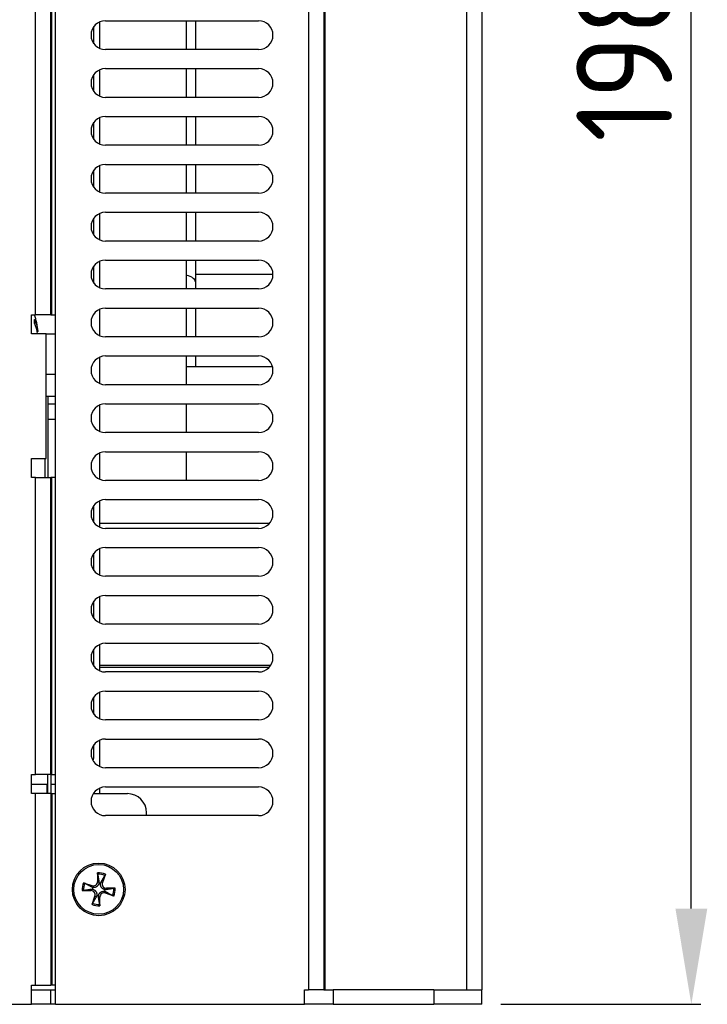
# Model space of a CAD drawing. Extents: x 2664 to 3343, y -1898 to 249.
# Tile 59 of 91: x 3052 to 3124, y -310 to -207. Entities that reach past the tile are written whole.
import ezdxf

# ---------------------------------------------------------------- set-up
doc = ezdxf.new("R2010")
doc.units = 0
doc.layers.get('DEFPOINTS').update_dxf_attribs({"color": 8, "linetype": 'CONTINUOUS'})
doc.layers.add('DIM', color=2, linetype='CONTINUOUS')
doc.styles.add('DIMEMSIONS', font='isocp.shx', dxfattribs={"bigfont": 'chineset.shx'})
doc.dimstyles.new('ISO-25', dxfattribs={"dimtxt": 5, "dimasz": 5, "dimexe": 1, "dimexo": 1, "dimgap": 1, "dimtad": 1, "dimtxsty": 'DIMEMSIONS', "dimcen": 0, "dimclrd": 2, "dimclre": 2, "dimclrt": 2, "dimazin": 3, "dimtfac": 1, "dimtmove": 0, "dimatfit": 3})

# ---------------------------------------------------------------- blocks, each defined once
blk = doc.blocks.new('*D17')
at = {"layer": 'DEFPOINTS', "color": 0}
for p in [(3098.7, -111.55), (3122.03, -111.55), (3100.15, -309.55)]:
    blk.add_point(p, dxfattribs=at)
at = {"layer": 'DIM', "color": 2}
for p, q in [((3100.7, -111.55), (3123.03, -111.55)), ((3122.03, -299.55), (3122.03, -121.55)), ((3102.15, -309.55), (3123.03, -309.55))]:
    blk.add_line(p, q, dxfattribs=at)
for points in [[(3120.37, -121.55), (3123.7, -121.55), (3122.03, -111.55)], [(3120.37, -299.55), (3123.7, -299.55), (3122.03, -309.55)]]:
    blk.add_solid(points, dxfattribs=at)
at = {"layer": 'DIM', "color": 2, "insert": (3115.03, -210.55), "char_height": 10, "attachment_point": 5, "rotation": 90, "style": 'DIMEMSIONS'}
blk.add_mtext('198', dxfattribs=at)

msp = doc.modelspace()

# ---------------------------------------------------------------- linework, layer by layer
at = {"layer": 'DIM'}
for p, q in [((3055.648, -309.55), (3055.648, -131.05)), ((3082.048, -131.05), (3082.048, -308.05)), ((3083.648, -131.05), (3083.648, -308.05)), ((3083.748, -131.05), (3083.748, -308.05)), ((3098.548, -131.05), (3098.548, -308.05)), ((3100.148, -131.05), (3100.148, -308.05)), ((3053.548, -237.55), (3053.548, -184.55)), ((3055.148, -237.55), (3055.148, -184.55)), ((3055.248, -237.55), (3055.248, -184.55)), ((3059.648, -209.25), (3059.648, -207.45)), ((3060.248, -206.975), (3060.248, -209.724)), ((3060.848, -206.85), (3076.848, -206.85)), ((3069.298, -206.85), (3069.298, -209.85)), ((3070.248, -206.85), (3070.248, -209.85)), ((3076.848, -209.85), (3060.848, -209.85)), ((3059.648, -214.25), (3059.648, -212.45)), ((3060.248, -211.975), (3060.248, -214.724)), ((3060.848, -211.85), (3076.848, -211.85)), ((3069.298, -211.85), (3069.298, -214.85)), ((3070.248, -211.85), (3070.248, -214.85)), ((3076.848, -214.85), (3060.848, -214.85)), ((3060.848, -216.85), (3076.848, -216.85)), ((3069.298, -216.85), (3069.298, -219.85)), ((3070.248, -216.85), (3070.248, -219.85)), ((3059.648, -219.25), (3059.648, -217.45)), ((3060.248, -216.975), (3060.248, -219.724)), ((3076.848, -219.85), (3060.848, -219.85)), ((3060.248, -221.975), (3060.248, -224.724)), ((3060.848, -221.85), (3076.848, -221.85)), ((3069.298, -221.85), (3069.298, -224.85)), ((3070.248, -221.85), (3070.248, -224.85)), ((3059.648, -224.25), (3059.648, -222.45)), ((3076.848, -224.85), (3060.848, -224.85)), ((3060.248, -226.975), (3060.248, -229.724)), ((3060.848, -226.85), (3076.848, -226.85)), ((3069.298, -226.85), (3069.298, -229.85)), ((3070.248, -226.85), (3070.248, -229.85)), ((3059.648, -229.25), (3059.648, -227.45)), ((3076.848, -229.85), (3060.848, -229.85)), ((3060.248, -231.975), (3060.248, -234.724)), ((3060.848, -231.85), (3076.848, -231.85)), ((3069.298, -231.85), (3069.298, -234.85)), ((3070.248, -231.85), (3070.248, -234.12)), ((3059.648, -234.25), (3059.648, -232.45)), ((3070.248, -233.3), (3078.347, -233.3)), ((3070.248, -234.12), (3070.248, -234.85)), ((3076.848, -234.85), (3060.848, -234.85)), ((3060.248, -236.975), (3060.248, -239.724)), ((3060.848, -236.85), (3076.848, -236.85)), ((3069.298, -236.85), (3069.298, -239.85)), ((3070.248, -236.85), (3070.248, -239.85)), ((3053.148, -239.55), (3053.148, -237.55)), ((3053.148, -237.55), (3053.548, -237.55)), ((3053.456, -238.413), (3053.456, -238.035)), ((3053.462, -238.428), (3053.462, -238.062)), ((3055.148, -237.55), (3053.548, -237.55)), ((3055.148, -237.55), (3055.248, -237.55)), ((3055.248, -237.55), (3055.648, -237.55)), ((3054.648, -239.55), (3053.148, -239.55)), ((3053.798, -239.183), (3053.699, -239.19)), ((3053.812, -239.289), (3053.723, -239.297)), ((3054.648, -252.55), (3054.648, -239.55)), ((3054.648, -239.55), (3055.648, -239.55)), ((3076.848, -239.85), (3060.848, -239.85)), ((3060.248, -241.975), (3060.248, -244.724)), ((3060.848, -241.85), (3076.848, -241.85)), ((3069.298, -241.85), (3069.298, -244.85)), ((3070.248, -241.85), (3070.248, -242.951)), ((3069.298, -242.951), (3078.294, -242.951)), ((3055.648, -243.8), (3054.648, -243.8)), ((3076.848, -244.85), (3060.848, -244.85)), ((3054.648, -246.05), (3055.648, -246.05)), ((3054.867, -254.55), (3054.867, -246.05)), ((3054.867, -246.85), (3055.648, -246.85)), ((3060.248, -246.975), (3060.248, -249.724)), ((3060.848, -246.85), (3076.848, -246.85)), ((3069.298, -246.85), (3069.298, -249.85)), ((3054.867, -248.443), (3055.648, -248.443)), ((3076.848, -249.85), (3060.848, -249.85)), ((3060.848, -251.85), (3076.848, -251.85)), ((3069.298, -251.85), (3069.298, -254.85)), ((3053.148, -254.55), (3053.148, -252.55)), ((3053.148, -252.55), (3054.648, -252.55)), ((3054.567, -254.55), (3054.567, -252.55)), ((3060.248, -251.975), (3060.248, -254.724)), ((3053.548, -254.55), (3053.148, -254.55)), ((3053.548, -254.55), (3055.148, -254.55)), ((3053.548, -285.55), (3053.548, -254.55)), ((3055.248, -254.55), (3055.148, -254.55)), ((3055.148, -285.55), (3055.148, -254.55)), ((3055.648, -254.55), (3055.248, -254.55)), ((3055.248, -285.55), (3055.248, -254.55)), ((3076.848, -254.85), (3060.848, -254.85)), ((3060.248, -256.975), (3060.248, -259.724)), ((3060.848, -256.85), (3076.848, -256.85)), ((3059.648, -259.25), (3059.648, -257.45)), ((3060.248, -259.301), (3078.008, -259.301)), ((3076.848, -259.85), (3060.848, -259.85)), ((3060.248, -261.975), (3060.248, -264.724)), ((3060.848, -261.85), (3076.848, -261.85)), ((3059.648, -264.25), (3059.648, -262.45)), ((3076.848, -264.85), (3060.848, -264.85)), ((3060.248, -266.975), (3060.248, -269.724)), ((3060.848, -266.85), (3076.848, -266.85)), ((3059.648, -269.25), (3059.648, -267.45)), ((3076.848, -269.85), (3060.848, -269.85)), ((3059.648, -274.25), (3059.648, -272.45)), ((3060.248, -271.975), (3060.248, -274.724)), ((3060.848, -271.85), (3076.848, -271.85)), ((3060.248, -274.151), (3078.116, -274.151)), ((3060.248, -274.342), (3077.973, -274.342)), ((3076.848, -274.85), (3060.848, -274.85)), ((3059.648, -279.25), (3059.648, -277.45)), ((3060.248, -276.975), (3060.248, -279.724)), ((3060.848, -276.85), (3076.848, -276.85)), ((3076.848, -279.85), (3060.848, -279.85)), ((3059.648, -283.55), (3059.648, -282.45)), ((3060.248, -281.975), (3060.248, -284.724)), ((3060.848, -281.85), (3076.848, -281.85)), ((3053.148, -287.55), (3053.148, -285.55)), ((3053.148, -285.55), (3053.548, -285.55)), ((3055.148, -285.55), (3053.548, -285.55)), ((3054.848, -287.55), (3054.848, -285.55)), ((3055.148, -285.55), (3055.248, -285.55)), ((3055.148, -285.55), (3055.148, -287.55)), ((3055.248, -285.55), (3055.648, -285.55)), ((3076.848, -284.85), (3060.848, -284.85)), ((3053.148, -286.55), (3054.848, -286.55)), ((3054.748, -286.55), (3054.748, -287.55)), ((3055.148, -286.55), (3055.648, -286.55)), ((3053.548, -287.55), (3053.148, -287.55)), ((3055.148, -287.55), (3053.548, -287.55)), ((3053.548, -307.55), (3053.548, -287.55)), ((3055.148, -287.55), (3055.248, -287.55)), ((3055.148, -287.55), (3055.148, -307.55)), ((3055.248, -287.55), (3055.648, -287.55)), ((3055.248, -287.55), (3055.248, -307.55)), ((3059.579, -287.55), (3063.148, -287.55)), ((3060.248, -286.975), (3060.248, -287.55)), ((3060.848, -286.85), (3076.848, -286.85)), ((3076.848, -289.85), (3060.848, -289.85)), ((3065.148, -289.85), (3065.148, -289.55)), ((3060.037, -295.83), (3060.028, -296.746)), ((3060.847, -295.975), (3060.538, -296.837)), ((3058.573, -296.851), (3059.435, -297.159)), ((3060.028, -296.746), (3060.172, -296.747)), ((3060.538, -296.837), (3060.403, -296.789)), ((3058.429, -297.661), (3059.344, -297.67)), ((3059.344, -297.67), (3059.346, -297.525)), ((3059.435, -297.159), (3059.387, -297.295)), ((3060.86, -297.94), (3060.909, -297.804)), ((3061.723, -298.248), (3060.86, -297.94)), ((3060.952, -297.429), (3060.95, -297.574)), ((3061.867, -297.438), (3060.952, -297.429)), ((3059.449, -299.124), (3059.757, -298.262)), ((3059.757, -298.262), (3059.893, -298.311)), ((3060.268, -298.353), (3060.124, -298.352)), ((3060.259, -299.269), (3060.268, -298.353)), ((3053.148, -309.55), (3053.148, -307.55)), ((3053.148, -307.55), (3053.548, -307.55)), ((3053.148, -308.05), (3055.148, -308.05)), ((3053.548, -307.55), (3055.148, -307.55)), ((3055.248, -307.55), (3055.148, -307.55)), ((3055.148, -308.05), (3055.648, -308.05)), ((3055.148, -309.55), (3055.148, -308.05)), ((3055.648, -307.55), (3055.248, -307.55)), ((3081.648, -309.55), (3081.648, -308.05)), ((3081.648, -308.05), (3082.048, -308.05)), ((3083.648, -308.05), (3082.048, -308.05)), ((3083.648, -308.05), (3084.648, -308.05)), ((3084.648, -308.05), (3084.648, -309.55)), ((3095.148, -308.05), (3084.648, -308.05)), ((3095.148, -308.05), (3100.148, -308.05)), ((3095.148, -308.05), (3095.148, -309.55)), ((3100.148, -309.55), (3100.148, -308.05)), ((2994.748, -309.55), (3053.148, -309.55)), ((3055.148, -309.55), (3053.148, -309.55)), ((3055.648, -309.55), (3055.148, -309.55)), ((3055.648, -309.55), (3081.648, -309.55)), ((3084.648, -309.55), (3081.648, -309.55)), ((3084.648, -309.55), (3095.148, -309.55)), ((3100.148, -309.55), (3095.148, -309.55))]:
    msp.add_line(p, q, dxfattribs=at)
at = {"layer": 'DIM', "flags": 128}
for points in [[(3053.456, -238.035), (3053.456, -238.036), (3053.457, -238.037), (3053.457, -238.038), (3053.458, -238.039), (3053.458, -238.041), (3053.459, -238.042), (3053.459, -238.043), (3053.459, -238.044), (3053.46, -238.045), (3053.46, -238.046), (3053.46, -238.047), (3053.461, -238.049), (3053.461, -238.05), (3053.461, -238.051), (3053.461, -238.052), (3053.461, -238.053), (3053.462, -238.054), (3053.462, -238.055), (3053.462, -238.057), (3053.462, -238.058), (3053.462, -238.059), (3053.462, -238.06), (3053.462, -238.061), (3053.462, -238.062)], [(3053.812, -239.289), (3053.812, -239.289), (3053.812, -239.289), (3053.812, -239.288), (3053.811, -239.286), (3053.811, -239.285), (3053.811, -239.283), (3053.811, -239.28), (3053.811, -239.277), (3053.81, -239.274), (3053.81, -239.271), (3053.809, -239.267), (3053.809, -239.262), (3053.808, -239.258), (3053.807, -239.253), (3053.807, -239.247), (3053.806, -239.241), (3053.805, -239.235), (3053.804, -239.229), (3053.803, -239.222), (3053.803, -239.215), (3053.802, -239.207), (3053.8, -239.2), (3053.799, -239.192), (3053.798, -239.183)], [(3060.043, -295.972), (3060.043, -295.968), (3060.042, -295.964), (3060.042, -295.96), (3060.041, -295.956), (3060.041, -295.951), (3060.04, -295.947), (3060.04, -295.942), (3060.039, -295.937), (3060.039, -295.931), (3060.039, -295.926), (3060.038, -295.919), (3060.038, -295.913), (3060.038, -295.907), (3060.038, -295.9), (3060.037, -295.894), (3060.037, -295.888), (3060.037, -295.881), (3060.037, -295.874), (3060.037, -295.867), (3060.037, -295.859), (3060.037, -295.852), (3060.037, -295.845), (3060.037, -295.837), (3060.037, -295.83)], [(3060.043, -295.972), (3060.051, -296.017), (3060.058, -296.06), (3060.065, -296.102), (3060.072, -296.142), (3060.078, -296.182), (3060.085, -296.22), (3060.091, -296.257), (3060.097, -296.293), (3060.102, -296.327), (3060.108, -296.361), (3060.114, -296.394), (3060.119, -296.426), (3060.124, -296.457), (3060.129, -296.487), (3060.134, -296.516), (3060.139, -296.544), (3060.143, -296.572), (3060.148, -296.599), (3060.152, -296.625), (3060.156, -296.651), (3060.16, -296.676), (3060.164, -296.7), (3060.168, -296.724), (3060.172, -296.747)], [(3060.847, -295.975), (3060.844, -295.981), (3060.842, -295.988), (3060.839, -295.995), (3060.837, -296.002), (3060.834, -296.009), (3060.831, -296.016), (3060.829, -296.022), (3060.826, -296.028), (3060.824, -296.034), (3060.822, -296.04), (3060.819, -296.046), (3060.817, -296.052), (3060.814, -296.058), (3060.812, -296.063), (3060.81, -296.069), (3060.807, -296.074), (3060.805, -296.078), (3060.803, -296.083), (3060.801, -296.087), (3060.799, -296.091), (3060.797, -296.095), (3060.795, -296.099), (3060.794, -296.102), (3060.792, -296.105)], [(3058.573, -296.851), (3058.58, -296.853), (3058.587, -296.856), (3058.593, -296.858), (3058.6, -296.861), (3058.607, -296.864), (3058.614, -296.866), (3058.62, -296.869), (3058.627, -296.871), (3058.633, -296.873), (3058.639, -296.876), (3058.645, -296.878), (3058.65, -296.881), (3058.656, -296.883), (3058.662, -296.886), (3058.667, -296.888), (3058.672, -296.89), (3058.677, -296.892), (3058.681, -296.894), (3058.685, -296.896), (3058.69, -296.898), (3058.693, -296.9), (3058.697, -296.902), (3058.701, -296.904), (3058.704, -296.906)], [(3059.387, -297.295), (3059.366, -297.283), (3059.345, -297.271), (3059.324, -297.259), (3059.302, -297.247), (3059.279, -297.234), (3059.256, -297.221), (3059.232, -297.207), (3059.208, -297.193), (3059.183, -297.179), (3059.157, -297.164), (3059.131, -297.149), (3059.103, -297.134), (3059.075, -297.118), (3059.046, -297.101), (3059.017, -297.084), (3058.986, -297.067), (3058.955, -297.049), (3058.922, -297.03), (3058.889, -297.011), (3058.854, -296.992), (3058.818, -296.971), (3058.781, -296.95), (3058.743, -296.928), (3058.704, -296.906)], [(3060.179, -296.886), (3060.171, -296.921), (3060.161, -296.957), (3060.149, -296.991), (3060.134, -297.025), (3060.117, -297.058), (3060.099, -297.091), (3060.078, -297.121), (3060.055, -297.151), (3060.03, -297.179), (3060.003, -297.206), (3059.974, -297.232), (3059.943, -297.255), (3059.91, -297.276), (3059.876, -297.295), (3059.841, -297.311), (3059.806, -297.325), (3059.77, -297.336), (3059.734, -297.345), (3059.698, -297.351), (3059.661, -297.355), (3059.624, -297.357), (3059.587, -297.357), (3059.55, -297.354), (3059.514, -297.349)], [(3060.172, -296.747), (3060.173, -296.753), (3060.174, -296.759), (3060.175, -296.765), (3060.176, -296.771), (3060.176, -296.777), (3060.177, -296.783), (3060.178, -296.789), (3060.178, -296.795), (3060.179, -296.8), (3060.179, -296.806), (3060.179, -296.812), (3060.18, -296.818), (3060.18, -296.824), (3060.18, -296.829), (3060.18, -296.835), (3060.18, -296.841), (3060.18, -296.846), (3060.18, -296.852), (3060.18, -296.858), (3060.18, -296.863), (3060.18, -296.869), (3060.18, -296.875), (3060.18, -296.88), (3060.179, -296.886)], [(3060.812, -297.581), (3060.776, -297.573), (3060.741, -297.563), (3060.706, -297.55), (3060.672, -297.536), (3060.639, -297.519), (3060.607, -297.5), (3060.576, -297.48), (3060.546, -297.457), (3060.518, -297.432), (3060.491, -297.405), (3060.466, -297.376), (3060.442, -297.344), (3060.421, -297.311), (3060.402, -297.278), (3060.386, -297.243), (3060.373, -297.208), (3060.362, -297.172), (3060.353, -297.136), (3060.346, -297.099), (3060.342, -297.062), (3060.34, -297.025), (3060.341, -296.989), (3060.343, -296.952), (3060.348, -296.916)], [(3060.348, -296.916), (3060.35, -296.911), (3060.351, -296.905), (3060.353, -296.9), (3060.355, -296.895), (3060.357, -296.889), (3060.359, -296.884), (3060.361, -296.879), (3060.363, -296.873), (3060.365, -296.868), (3060.367, -296.863), (3060.369, -296.857), (3060.371, -296.852), (3060.374, -296.847), (3060.376, -296.841), (3060.378, -296.836), (3060.381, -296.831), (3060.383, -296.825), (3060.386, -296.82), (3060.388, -296.815), (3060.391, -296.809), (3060.394, -296.804), (3060.397, -296.799), (3060.4, -296.794), (3060.403, -296.789)], [(3060.403, -296.789), (3060.414, -296.768), (3060.426, -296.747), (3060.438, -296.726), (3060.451, -296.704), (3060.464, -296.681), (3060.477, -296.658), (3060.49, -296.634), (3060.504, -296.61), (3060.519, -296.584), (3060.533, -296.559), (3060.548, -296.532), (3060.564, -296.505), (3060.58, -296.477), (3060.596, -296.448), (3060.613, -296.418), (3060.631, -296.388), (3060.649, -296.356), (3060.667, -296.324), (3060.686, -296.29), (3060.706, -296.256), (3060.726, -296.22), (3060.748, -296.183), (3060.769, -296.145), (3060.792, -296.105)], [(3058.57, -297.654), (3058.567, -297.655), (3058.563, -297.656), (3058.559, -297.656), (3058.554, -297.656), (3058.55, -297.657), (3058.545, -297.657), (3058.54, -297.658), (3058.535, -297.658), (3058.53, -297.659), (3058.524, -297.659), (3058.518, -297.659), (3058.512, -297.659), (3058.505, -297.66), (3058.499, -297.66), (3058.492, -297.66), (3058.486, -297.66), (3058.479, -297.66), (3058.472, -297.661), (3058.465, -297.661), (3058.458, -297.661), (3058.45, -297.661), (3058.443, -297.661), (3058.436, -297.661), (3058.429, -297.661)], [(3058.57, -297.654), (3058.615, -297.647), (3058.658, -297.64), (3058.7, -297.633), (3058.741, -297.626), (3058.78, -297.619), (3058.818, -297.613), (3058.855, -297.607), (3058.891, -297.601), (3058.926, -297.595), (3058.959, -297.589), (3058.992, -297.584), (3059.024, -297.579), (3059.055, -297.574), (3059.085, -297.569), (3059.114, -297.564), (3059.143, -297.559), (3059.17, -297.554), (3059.197, -297.55), (3059.224, -297.546), (3059.249, -297.541), (3059.274, -297.537), (3059.299, -297.533), (3059.323, -297.529), (3059.346, -297.525)], [(3059.346, -297.525), (3059.352, -297.524), (3059.358, -297.524), (3059.364, -297.523), (3059.369, -297.522), (3059.375, -297.521), (3059.381, -297.521), (3059.387, -297.52), (3059.393, -297.519), (3059.399, -297.519), (3059.405, -297.519), (3059.41, -297.518), (3059.416, -297.518), (3059.422, -297.518), (3059.428, -297.517), (3059.433, -297.517), (3059.439, -297.517), (3059.445, -297.517), (3059.451, -297.517), (3059.456, -297.517), (3059.462, -297.517), (3059.468, -297.518), (3059.473, -297.518), (3059.479, -297.518), (3059.484, -297.518)], [(3059.514, -297.349), (3059.509, -297.348), (3059.504, -297.346), (3059.498, -297.344), (3059.493, -297.343), (3059.488, -297.341), (3059.482, -297.339), (3059.477, -297.337), (3059.472, -297.335), (3059.466, -297.333), (3059.461, -297.331), (3059.456, -297.329), (3059.45, -297.326), (3059.445, -297.324), (3059.44, -297.322), (3059.434, -297.319), (3059.429, -297.317), (3059.424, -297.314), (3059.418, -297.312), (3059.413, -297.309), (3059.408, -297.306), (3059.403, -297.304), (3059.397, -297.301), (3059.392, -297.298), (3059.387, -297.295)], [(3059.484, -297.518), (3059.52, -297.526), (3059.555, -297.537), (3059.59, -297.549), (3059.624, -297.563), (3059.657, -297.58), (3059.689, -297.599), (3059.72, -297.62), (3059.75, -297.642), (3059.778, -297.667), (3059.805, -297.694), (3059.83, -297.723), (3059.854, -297.755), (3059.875, -297.788), (3059.893, -297.822), (3059.91, -297.856), (3059.923, -297.891), (3059.934, -297.927), (3059.943, -297.963), (3059.95, -298), (3059.954, -298.037), (3059.956, -298.074), (3059.955, -298.111), (3059.953, -298.147), (3059.948, -298.183)], [(3060.117, -298.213), (3060.125, -298.178), (3060.135, -298.143), (3060.147, -298.108), (3060.162, -298.074), (3060.179, -298.041), (3060.197, -298.009), (3060.218, -297.978), (3060.241, -297.948), (3060.266, -297.92), (3060.293, -297.893), (3060.322, -297.868), (3060.353, -297.844), (3060.386, -297.823), (3060.42, -297.804), (3060.455, -297.788), (3060.49, -297.774), (3060.525, -297.763), (3060.562, -297.755), (3060.598, -297.748), (3060.635, -297.744), (3060.672, -297.742), (3060.709, -297.742), (3060.745, -297.745), (3060.781, -297.75)], [(3060.781, -297.75), (3060.787, -297.751), (3060.792, -297.753), (3060.798, -297.755), (3060.803, -297.757), (3060.808, -297.758), (3060.814, -297.76), (3060.819, -297.762), (3060.824, -297.764), (3060.83, -297.766), (3060.835, -297.768), (3060.84, -297.771), (3060.846, -297.773), (3060.851, -297.775), (3060.856, -297.777), (3060.862, -297.78), (3060.867, -297.782), (3060.872, -297.785), (3060.877, -297.787), (3060.883, -297.79), (3060.888, -297.793), (3060.893, -297.796), (3060.899, -297.798), (3060.904, -297.801), (3060.909, -297.804)], [(3060.95, -297.574), (3060.944, -297.575), (3060.938, -297.576), (3060.932, -297.576), (3060.926, -297.577), (3060.921, -297.578), (3060.915, -297.579), (3060.909, -297.579), (3060.903, -297.58), (3060.897, -297.58), (3060.891, -297.581), (3060.886, -297.581), (3060.88, -297.581), (3060.874, -297.582), (3060.868, -297.582), (3060.862, -297.582), (3060.857, -297.582), (3060.851, -297.582), (3060.845, -297.582), (3060.84, -297.582), (3060.834, -297.582), (3060.828, -297.582), (3060.823, -297.581), (3060.817, -297.581), (3060.812, -297.581)], [(3060.909, -297.804), (3060.93, -297.816), (3060.95, -297.828), (3060.972, -297.84), (3060.994, -297.852), (3061.017, -297.865), (3061.04, -297.878), (3061.064, -297.892), (3061.088, -297.906), (3061.113, -297.92), (3061.139, -297.935), (3061.165, -297.95), (3061.193, -297.965), (3061.221, -297.981), (3061.249, -297.998), (3061.279, -298.015), (3061.31, -298.032), (3061.341, -298.05), (3061.374, -298.069), (3061.407, -298.088), (3061.442, -298.108), (3061.478, -298.128), (3061.515, -298.149), (3061.553, -298.171), (3061.592, -298.193)], [(3061.726, -297.445), (3061.681, -297.452), (3061.638, -297.459), (3061.596, -297.466), (3061.555, -297.473), (3061.516, -297.48), (3061.478, -297.486), (3061.441, -297.492), (3061.405, -297.498), (3061.37, -297.504), (3061.336, -297.51), (3061.304, -297.515), (3061.272, -297.52), (3061.241, -297.526), (3061.211, -297.531), (3061.182, -297.535), (3061.153, -297.54), (3061.125, -297.545), (3061.098, -297.549), (3061.072, -297.554), (3061.047, -297.558), (3061.022, -297.562), (3060.997, -297.566), (3060.973, -297.57), (3060.95, -297.574)], [(3061.726, -297.445), (3061.729, -297.444), (3061.733, -297.444), (3061.737, -297.443), (3061.742, -297.443), (3061.746, -297.442), (3061.751, -297.442), (3061.756, -297.441), (3061.761, -297.441), (3061.766, -297.441), (3061.772, -297.44), (3061.778, -297.44), (3061.784, -297.44), (3061.791, -297.439), (3061.797, -297.439), (3061.804, -297.439), (3061.81, -297.439), (3061.817, -297.439), (3061.824, -297.439), (3061.831, -297.438), (3061.838, -297.438), (3061.846, -297.438), (3061.853, -297.438), (3061.86, -297.438), (3061.867, -297.438)], [(3059.449, -299.124), (3059.452, -299.118), (3059.454, -299.111), (3059.457, -299.104), (3059.459, -299.097), (3059.462, -299.09), (3059.464, -299.084), (3059.467, -299.077), (3059.469, -299.071), (3059.472, -299.065), (3059.474, -299.059), (3059.477, -299.053), (3059.479, -299.047), (3059.482, -299.041), (3059.484, -299.036), (3059.486, -299.03), (3059.489, -299.025), (3059.491, -299.021), (3059.493, -299.016), (3059.495, -299.012), (3059.497, -299.008), (3059.499, -299.004), (3059.501, -299), (3059.502, -298.997), (3059.504, -298.994)], [(3059.893, -298.311), (3059.882, -298.331), (3059.87, -298.352), (3059.858, -298.374), (3059.845, -298.396), (3059.832, -298.418), (3059.819, -298.441), (3059.806, -298.465), (3059.792, -298.49), (3059.777, -298.515), (3059.763, -298.54), (3059.748, -298.567), (3059.732, -298.594), (3059.716, -298.622), (3059.7, -298.651), (3059.683, -298.681), (3059.665, -298.711), (3059.647, -298.743), (3059.629, -298.775), (3059.61, -298.809), (3059.59, -298.844), (3059.57, -298.879), (3059.548, -298.916), (3059.527, -298.954), (3059.504, -298.994)], [(3059.948, -298.183), (3059.946, -298.188), (3059.945, -298.194), (3059.943, -298.199), (3059.941, -298.204), (3059.939, -298.21), (3059.937, -298.215), (3059.935, -298.221), (3059.933, -298.226), (3059.931, -298.231), (3059.929, -298.237), (3059.927, -298.242), (3059.925, -298.247), (3059.922, -298.253), (3059.92, -298.258), (3059.918, -298.263), (3059.915, -298.268), (3059.913, -298.274), (3059.91, -298.279), (3059.907, -298.284), (3059.905, -298.29), (3059.902, -298.295), (3059.899, -298.3), (3059.896, -298.305), (3059.893, -298.311)], [(3060.124, -298.352), (3060.123, -298.346), (3060.122, -298.34), (3060.121, -298.334), (3060.12, -298.328), (3060.12, -298.322), (3060.119, -298.316), (3060.118, -298.31), (3060.118, -298.305), (3060.117, -298.299), (3060.117, -298.293), (3060.117, -298.287), (3060.116, -298.281), (3060.116, -298.276), (3060.116, -298.27), (3060.116, -298.264), (3060.116, -298.258), (3060.116, -298.253), (3060.116, -298.247), (3060.116, -298.241), (3060.116, -298.236), (3060.116, -298.23), (3060.116, -298.224), (3060.116, -298.219), (3060.117, -298.213)], [(3060.253, -299.127), (3060.245, -299.083), (3060.238, -299.039), (3060.231, -298.997), (3060.224, -298.957), (3060.218, -298.917), (3060.211, -298.879), (3060.205, -298.842), (3060.199, -298.807), (3060.193, -298.772), (3060.188, -298.738), (3060.182, -298.705), (3060.177, -298.674), (3060.172, -298.643), (3060.167, -298.613), (3060.162, -298.583), (3060.157, -298.555), (3060.153, -298.527), (3060.148, -298.5), (3060.144, -298.474), (3060.14, -298.448), (3060.136, -298.423), (3060.132, -298.399), (3060.128, -298.375), (3060.124, -298.352)], [(3060.253, -299.128), (3060.253, -299.131), (3060.254, -299.135), (3060.254, -299.139), (3060.255, -299.143), (3060.255, -299.148), (3060.256, -299.152), (3060.256, -299.157), (3060.257, -299.162), (3060.257, -299.168), (3060.257, -299.174), (3060.258, -299.18), (3060.258, -299.186), (3060.258, -299.192), (3060.258, -299.199), (3060.259, -299.205), (3060.259, -299.212), (3060.259, -299.218), (3060.259, -299.225), (3060.259, -299.233), (3060.259, -299.24), (3060.259, -299.247), (3060.259, -299.255), (3060.259, -299.262), (3060.259, -299.269)], [(3061.723, -298.248), (3061.716, -298.246), (3061.709, -298.243), (3061.703, -298.241), (3061.696, -298.238), (3061.689, -298.236), (3061.682, -298.233), (3061.675, -298.231), (3061.669, -298.228), (3061.663, -298.226), (3061.657, -298.223), (3061.651, -298.221), (3061.645, -298.218), (3061.64, -298.216), (3061.634, -298.214), (3061.629, -298.211), (3061.624, -298.209), (3061.619, -298.207), (3061.615, -298.205), (3061.61, -298.203), (3061.606, -298.201), (3061.602, -298.199), (3061.599, -298.197), (3061.595, -298.195), (3061.592, -298.193)]]:
    msp.add_lwpolyline(points, dxfattribs=at)
at = {"layer": 'DIM'}
for radius in [2.75, 2.6]:
    msp.add_circle((3060.148, -297.55), radius, dxfattribs=at)
for centre, radius, start, end in [((3060.848, -208.35), 1.5, 90, 270), ((3076.848, -208.35), 1.5, 270, 90), ((3060.848, -213.35), 1.5, 90, 270), ((3076.848, -213.35), 1.5, 270, 90), ((3060.848, -218.35), 1.5, 90, 270), ((3076.848, -218.35), 1.5, 270, 90), ((3060.848, -223.35), 1.5, 90, 270), ((3076.848, -223.35), 1.5, 270, 90), ((3060.848, -228.35), 1.5, 90, 270), ((3076.848, -228.35), 1.5, 270, 90), ((3060.848, -233.35), 1.5, 90, 270), ((3076.848, -233.35), 1.5, 270, 90), ((3060.848, -238.35), 1.5, 90, 270), ((3076.848, -238.35), 1.5, 270, 90), ((3045.848, -240.05), 8, 5.48679, 18.20996), ((3060.848, -243.35), 1.5, 90, 270), ((3076.848, -243.35), 1.5, 270, 90), ((3060.848, -248.35), 1.5, 90, 270), ((3076.848, -248.35), 1.5, 270, 90), ((3060.848, -253.35), 1.5, 90, 270), ((3076.848, -253.35), 1.5, 270, 90), ((3060.848, -258.35), 1.5, 90, 270), ((3076.848, -258.35), 1.5, 270, 90), ((3060.848, -263.35), 1.5, 90, 270), ((3076.848, -263.35), 1.5, 270, 90), ((3060.848, -268.35), 1.5, 90, 270), ((3076.848, -268.35), 1.5, 270, 90), ((3060.848, -273.35), 1.5, 90, 270), ((3076.848, -273.35), 1.5, 270, 90), ((3060.848, -278.35), 1.5, 90, 270), ((3076.848, -278.35), 1.5, 270, 90), ((3060.848, -283.35), 1.5, 90, 270), ((3076.848, -283.35), 1.5, 270, 90), ((3057.648, -283.55), 2, 343.29691, 0), ((3060.848, -288.35), 1.5, 90, 270), ((3063.148, -289.55), 2, 0, 90), ((3076.848, -288.35), 1.5, 270, 90), ((3060.148, -297.55), 1.723, 66.07644, 93.69922), ((3060.148, -297.55), 1.581, 65.97297, 93.80269), ((3060.148, -297.55), 1.723, 156.07644, 183.69922), ((3060.148, -297.55), 1.581, 155.97297, 183.80269), ((3059.585, -296.742), 0.443, 250.3363, 359.43936), ((3060.148, -297.55), 0.664, 72.46935, 87.30631), ((3060.956, -296.986), 0.443, 160.3363, 269.43936), ((3059.34, -298.113), 0.443, 340.3363, 89.43936), ((3060.148, -297.55), 0.664, 162.46935, 177.30631), ((3060.711, -298.357), 0.443, 70.3363, 179.43936), ((3060.148, -297.55), 0.664, 342.46935, 357.30631), ((3060.148, -297.55), 1.581, 335.97297, 3.80269), ((3060.148, -297.55), 1.723, 336.07644, 3.69922), ((3060.148, -297.55), 1.723, 246.07644, 273.69922), ((3060.148, -297.55), 1.581, 245.97297, 273.80269), ((3060.148, -297.55), 0.664, 252.46935, 267.30631)]:
    msp.add_arc(centre, radius, start, end, dxfattribs=at)
for centre, major_axis, ratio, start_param, end_param in [((3068.248, -234.12), (-2, 0), 0.4142136, 3.1415927, 4.1596739), ((3045.867, -240.203), (7.938, 0.966), 0.6927434, 0.0097571, 0.2248681), ((3045.867, -239.917), (7.918, -1.123), 0.7840863, 0.2372998, 0.4197589)]:
    msp.add_ellipse(centre, major_axis=major_axis, ratio=ratio, start_param=start_param, end_param=end_param, dxfattribs=at)

# ---------------------------------------------------------------- dimensions: what is measured, and where the dimension line sits
dim = msp.add_linear_dim(base=(3122.033, -111.55), p1=(3100.148, -309.55), p2=(3098.704, -111.55), angle=90, dimstyle='ISO-25', override={"dimtxt": 10, "dimasz": 10, "dimexo": 2, "dimgap": 2}, dxfattribs=at)
dim.commit()
dim.dimension.update_dxf_attribs({"geometry": '*D17', "text_midpoint": (3115.033, -210.55)})

doc.saveas('drawing.dxf')
